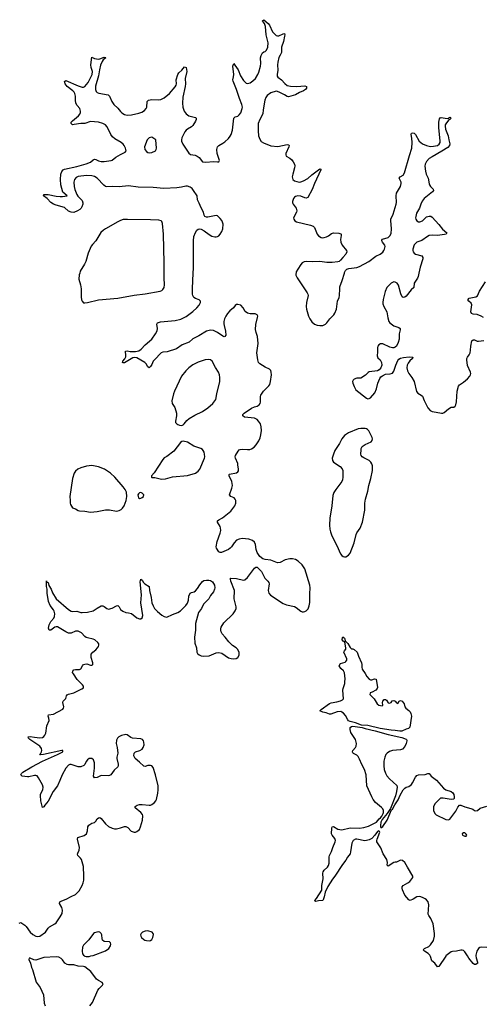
# Model space of a CAD drawing. Header units: inches. Extents: x 1649826 to 1814874, y 507393 to 641959.
# Tile 25 of 131: x 1711756 to 1718540, y 569291 to 583710. Entities that reach past the tile are written whole.
import ezdxf

# ---------------------------------------------------------------- set-up
doc = ezdxf.new("R2010")
doc.units = ezdxf.units.IN
doc.header["$MEASUREMENT"] = 0
for name, color, linetype in [('B7516', 7, 'Continuous'), ('B7517', 7, 'Continuous'), ('B7518', 7, 'Continuous')]:
    doc.layers.add(name, color=color, linetype=linetype)

msp = doc.modelspace()

# ---------------------------------------------------------------- linework, layer by layer
at = {"layer": 'B7516', "color": 6}
for points, elevation in [([(1712784, 569270), (1712823, 569317), (1712901, 569499), (1712917, 569523), (1712969, 569570), (1712976, 569590), (1712962, 569610), (1712910, 569639), (1712882, 569662), (1712797, 569770), (1712710, 569839), (1712690, 569847), (1712610, 569849), (1712550, 569868), (1712470, 569869), (1712450, 569873), (1712414, 569894), (1712383, 569943), (1712363, 569963), (1712330, 569980), (1712290, 569986), (1712110, 569976), (1711990, 569938), (1711962, 569942), (1711910, 569965), (1711893, 569967), (1711891, 569950), (1711916, 569896), (1711930, 569831), (1711943, 569803), (1711997, 569617), (1712056, 569536), (1712104, 569430), (1712115, 569310), (1712128, 569270)], 600), ([(1712703, 570000), (1712710, 569995), (1712730, 569990), (1712770, 569994), (1712797, 570000)], 600), ([(1717994, 570000), (1717990, 569997), (1717890, 569844), (1717870, 569838), (1717830, 569894), (1717787, 569927), (1717769, 569990), (1717764, 570000)], 500), ([(1718432, 570000), (1718435, 569970), (1718455, 569910), (1718454, 569890), (1718450, 569887), (1718430, 569876), (1718410, 569876), (1718390, 569890), (1718330, 569967), (1718309, 570000)], 500)]:
    msp.add_lwpolyline(points, dxfattribs=dict(at, elevation=elevation))
at = {"layer": 'B7517', "color": 6}
for points, elevation in [([(1711750, 570479), (1711770, 570488), (1711830, 570451), (1711850, 570432), (1711909, 570350), (1711950, 570313), (1711990, 570290), (1712010, 570285), (1712050, 570288), (1712133, 570350), (1712172, 570408), (1712190, 570426), (1712270, 570468), (1712290, 570483), (1712350, 570572), (1712377, 570623), (1712380, 570670), (1712372, 570710), (1712339, 570770), (1712343, 570790), (1712372, 570808), (1712438, 570830), (1712508, 570872), (1712570, 570901), (1712598, 570922), (1712626, 570954), (1712671, 571029), (1712687, 571070), (1712696, 571110), (1712695, 571170), (1712689, 571310), (1712682, 571342), (1712658, 571410), (1712645, 571430), (1712606, 571470), (1712603, 571490), (1712607, 571507), (1712626, 571550), (1712633, 571587), (1712600, 571710), (1712608, 571732), (1712697, 571763), (1712732, 571788), (1712747, 571830), (1712752, 571890), (1712766, 571914), (1712810, 571944), (1712850, 571955), (1712870, 571974), (1712890, 572010), (1712910, 572024), (1712930, 572026), (1712950, 572013), (1713012, 571932), (1713056, 571896), (1713107, 571870), (1713143, 571863), (1713170, 571863), (1713230, 571874), (1713290, 571895), (1713310, 571897), (1713340, 571880), (1713388, 571828), (1713400, 571820), (1713430, 571812), (1713450, 571813), (1713470, 571822), (1713507, 571853), (1713526, 571890), (1713554, 571990), (1713557, 572050), (1713551, 572070), (1713530, 572100), (1713444, 572170), (1713446, 572190), (1713473, 572207), (1713510, 572217), (1713550, 572219), (1713652, 572208), (1713670, 572209), (1713690, 572218), (1713730, 572249), (1713748, 572270), (1713757, 572290), (1713777, 572383), (1713784, 572430), (1713781, 572490), (1713745, 572650), (1713710, 572758), (1713690, 572783), (1713670, 572791), (1713630, 572790), (1713590, 572774), (1713570, 572777), (1713510, 572836), (1713444, 572890), (1713426, 572930), (1713430, 572970), (1713450, 572990), (1713513, 573007), (1713549, 573030), (1713563, 573050), (1713576, 573090), (1713573, 573130), (1713567, 573150), (1713551, 573171), (1713530, 573181), (1713407, 573187), (1713380, 573200), (1713330, 573238), (1713310, 573245), (1713245, 573230), (1713207, 573210), (1713186, 573190), (1713170, 573159), (1713167, 573110), (1713182, 573050), (1713190, 572970), (1713176, 572910), (1713177, 572890), (1713199, 572810), (1713199, 572790), (1713190, 572770), (1713139, 572721), (1713090, 572654), (1713070, 572642), (1713050, 572638), (1712950, 572642), (1712890, 572615), (1712849, 572610), (1712836, 572630), (1712851, 572750), (1712850, 572830), (1712835, 572870), (1712810, 572889), (1712790, 572893), (1712771, 572889), (1712750, 572874), (1712730, 572849), (1712710, 572805), (1712692, 572788), (1712651, 572770), (1712610, 572768), (1712510, 572802), (1712490, 572802), (1712470, 572792), (1712430, 572750), (1712376, 572650), (1712345, 572570), (1712307, 572493), (1712246, 572410), (1712170, 572267), (1712122, 572210), (1712110, 572184), (1712090, 572174), (1712065, 572270), (1712059, 572350), (1712062, 572370), (1712095, 572430), (1712100, 572470), (1712090, 572504), (1712030, 572607), (1712010, 572635), (1711990, 572644), (1711970, 572644), (1711890, 572623), (1711870, 572623), (1711793, 572633), (1711780, 572640), (1711774, 572650), (1711783, 572670), (1711802, 572690), (1711931, 572770), (1712089, 572851), (1712311, 572950), (1712385, 572990), (1712386, 573006), (1712370, 573010), (1712106, 572950), (1712065, 572945), (1712048, 572948), (1712045, 572950), (1712059, 572961), (1712077, 572990), (1712082, 573010), (1712077, 573037), (1712050, 573070), (1711905, 573170), (1711885, 573190), (1711881, 573210), (1711910, 573215), (1711970, 573202), (1712050, 573194), (1712090, 573201), (1712108, 573212), (1712125, 573235), (1712136, 573264), (1712155, 573370), (1712188, 573450), (1712184, 573484), (1712173, 573510), (1712177, 573530), (1712250, 573538), (1712387, 573613), (1712398, 573630), (1712403, 573650), (1712387, 573713), (1712394, 573730), (1712430, 573770), (1712439, 573810), (1712450, 573824), (1712470, 573834), (1712547, 573853), (1712665, 573910), (1712690, 573927), (1712688, 573950), (1712674, 573970), (1712598, 574050), (1712541, 574130), (1712530, 574150), (1712531, 574170), (1712550, 574190), (1712570, 574196), (1712630, 574193), (1712650, 574202), (1712674, 574250), (1712690, 574266), (1712710, 574275), (1712737, 574277), (1712790, 574257), (1712810, 574256), (1712819, 574261), (1712824, 574270), (1712824, 574290), (1712801, 574370), (1712803, 574417), (1712824, 574450), (1712870, 574483), (1712896, 574510), (1712909, 574530), (1712915, 574550), (1712912, 574570), (1712900, 574590), (1712856, 574630), (1712830, 574641), (1712750, 574657), (1712730, 574665), (1712710, 574678), (1712662, 574730), (1712610, 574754), (1712570, 574754), (1712510, 574725), (1712470, 574727), (1712430, 574745), (1712310, 574818), (1712290, 574821), (1712270, 574813), (1712210, 574770), (1712187, 574770), (1712179, 574799), (1712189, 574850), (1712210, 574895), (1712253, 574947), (1712264, 574970), (1712269, 575010), (1712261, 575050), (1712252, 575070), (1712203, 575130), (1712176, 575190), (1712157, 575310), (1712156, 575370), (1712149, 575411), (1712150, 575494), (1712151, 575471), (1712170, 575467), (1712184, 575424), (1712215, 575370), (1712238, 575318), (1712291, 575231), (1712470, 575075), (1712510, 575049), (1712530, 575045), (1712590, 575048), (1712650, 575030), (1712670, 575028), (1712750, 575033), (1712830, 575054), (1712890, 575095), (1712950, 575126), (1712970, 575127), (1712990, 575119), (1713030, 575087), (1713057, 575077), (1713110, 575091), (1713170, 575125), (1713190, 575130), (1713210, 575114), (1713233, 575073), (1713267, 575047), (1713310, 575028), (1713350, 575026), (1713390, 575013), (1713470, 574950), (1713510, 574937), (1713530, 574938), (1713549, 574950), (1713557, 574983), (1713530, 575170), (1713539, 575290), (1713521, 575479), (1713530, 575519), (1713550, 575505), (1713569, 575470), (1713589, 575449), (1713652, 575410), (1713657, 575350), (1713680, 575250), (1713689, 575170), (1713707, 575127), (1713729, 575089), (1713770, 575042), (1713836, 574990), (1713870, 574969), (1713910, 574961), (1713990, 575001), (1714070, 575028), (1714108, 575052), (1714139, 575081), (1714185, 575130), (1714212, 575168), (1714224, 575210), (1714232, 575270), (1714249, 575311), (1714270, 575324), (1714310, 575333), (1714330, 575346), (1714359, 575381), (1714390, 575436), (1714430, 575483), (1714450, 575496), (1714490, 575505), (1714524, 575504), (1714550, 575496), (1714576, 575476), (1714605, 575430), (1714612, 575390), (1714609, 575370), (1714590, 575330), (1714550, 575280), (1714522, 575230), (1714448, 575150), (1714415, 575090), (1714372, 575030), (1714330, 574870), (1714329, 574770), (1714314, 574670), (1714320, 574580), (1714344, 574510), (1714349, 574450), (1714360, 574430), (1714382, 574410), (1714410, 574397), (1714450, 574388), (1714530, 574395), (1714630, 574440), (1714670, 574444), (1714712, 574432), (1714810, 574367), (1714850, 574355), (1714890, 574350), (1714923, 574357), (1714949, 574370), (1714970, 574405), (1714969, 574450), (1714944, 574490), (1714924, 574510), (1714870, 574548), (1714818, 574598), (1714765, 574670), (1714719, 574719), (1714704, 574744), (1714698, 574770), (1714698, 574790), (1714706, 574814), (1714743, 574877), (1714880, 575010), (1714910, 575056), (1714922, 575090), (1714924, 575110), (1714896, 575230), (1714897, 575350), (1714848, 575490), (1714842, 575518), (1714843, 575530), (1714847, 575533), (1714930, 575529), (1715030, 575505), (1715050, 575507), (1715090, 575540), (1715190, 575677), (1715210, 575694), (1715230, 575694), (1715295, 575630), (1715342, 575530), (1715389, 575489), (1715403, 575470), (1715408, 575448), (1715390, 575350), (1715404, 575310), (1715425, 575285), (1715610, 575160), (1715660, 575140), (1715775, 575115), (1715802, 575102), (1715870, 575049), (1715890, 575041), (1715910, 575038), (1715930, 575044), (1715950, 575056), (1715975, 575085), (1715993, 575127), (1716004, 575176), (1716001, 575301), (1716007, 575390), (1716003, 575430), (1715929, 575669), (1715890, 575729), (1715830, 575783), (1715790, 575807), (1715750, 575815), (1715710, 575816), (1715640, 575800), (1715570, 575759), (1715530, 575755), (1715430, 575795), (1715350, 575803), (1715315, 575815), (1715268, 575848), (1715229, 575909), (1715216, 575950), (1715206, 576026), (1715190, 576061), (1715163, 576083), (1715110, 576101), (1715010, 576111), (1714970, 576105), (1714930, 576090), (1714895, 576050), (1714857, 575990), (1714838, 575970), (1714810, 575951), (1714709, 575909), (1714690, 575906), (1714670, 575917), (1714636, 575970), (1714630, 575990), (1714645, 576070), (1714688, 576190), (1714697, 576230), (1714694, 576270), (1714689, 576289), (1714649, 576350), (1714651, 576370), (1714672, 576388), (1714723, 576417), (1714845, 576515), (1714904, 576590), (1714920, 576630), (1714919, 576670), (1714911, 576691), (1714892, 576710), (1714846, 576730), (1714827, 576750), (1714862, 576850), (1714869, 576890), (1714860, 576950), (1714819, 577030), (1714821, 577050), (1714826, 577054), (1714927, 577073), (1714950, 577090), (1714956, 577104), (1714957, 577130), (1714950, 577190), (1714946, 577210), (1714914, 577290), (1714909, 577310), (1714915, 577330), (1714951, 577390), (1714970, 577410), (1714984, 577416), (1715010, 577421), (1715090, 577415), (1715122, 577418), (1715150, 577427), (1715188, 577452), (1715217, 577483), (1715256, 577544), (1715274, 577586), (1715287, 577630), (1715293, 577693), (1715290, 577750), (1715278, 577790), (1715250, 577833), (1715230, 577854), (1715190, 577874), (1715047, 577890), (1715022, 577910), (1715020, 577930), (1715040, 577950), (1715150, 578020), (1715190, 578040), (1715230, 578052), (1715260, 578070), (1715275, 578090), (1715282, 578110), (1715279, 578190), (1715285, 578210), (1715322, 578270), (1715402, 578350), (1715414, 578370), (1715427, 578410), (1715440, 578510), (1715437, 578550), (1715430, 578572), (1715410, 578595), (1715350, 578624), (1715272, 578672), (1715252, 578692), (1715239, 578730), (1715225, 578830), (1715248, 578970), (1715234, 579070), (1715216, 579130), (1715208, 579172), (1715213, 579247), (1715238, 579350), (1715239, 579370), (1715233, 579390), (1715201, 579401), (1715130, 579404), (1715090, 579412), (1715057, 579437), (1715026, 579490), (1714990, 579529), (1714950, 579542), (1714930, 579538), (1714910, 579524), (1714883, 579490), (1714830, 579445), (1714796, 579410), (1714771, 579370), (1714754, 579330), (1714744, 579290), (1714742, 579258), (1714746, 579230), (1714769, 579150), (1714771, 579090), (1714760, 579070), (1714750, 579066), (1714730, 579075), (1714650, 579130), (1714590, 579157), (1714550, 579162), (1714490, 579148), (1714379, 579081), (1714290, 579035), (1714234, 578986), (1714134, 578950), (1714050, 578890), (1713913, 578847), (1713850, 578840), (1713828, 578832), (1713727, 578730), (1713711, 578710), (1713690, 578659), (1713670, 578631), (1713650, 578614), (1713630, 578625), (1713606, 578670), (1713589, 578690), (1713470, 578760), (1713437, 578763), (1713410, 578758), (1713290, 578684), (1713270, 578683), (1713259, 578690), (1713263, 578710), (1713294, 578746), (1713307, 578773), (1713311, 578791), (1713305, 578855), (1713330, 578860), (1713373, 578853), (1713450, 578852), (1713498, 578862), (1713535, 578885), (1713590, 578949), (1713691, 579030), (1713744, 579110), (1713766, 579154), (1713774, 579190), (1713761, 579250), (1713770, 579270), (1713814, 579286), (1714030, 579303), (1714116, 579324), (1714190, 579365), (1714290, 579438), (1714349, 579490), (1714383, 579530), (1714401, 579570), (1714401, 579590), (1714382, 579610), (1714329, 579629), (1714303, 579643), (1714289, 579669), (1714287, 579690), (1714286, 579774), (1714294, 580000)], 600), ([(1712634, 580000), (1712626, 579974), (1712621, 579910), (1712644, 579830), (1712654, 579770), (1712653, 579650), (1712660, 579610), (1712670, 579586), (1712690, 579565), (1712710, 579563), (1712750, 579569), (1712910, 579608), (1713190, 579631), (1713430, 579674), (1713590, 579694), (1713810, 579736), (1713834, 579746), (1713850, 579760), (1713869, 579790), (1713874, 579830), (1713870, 579930), (1713871, 580000)], 700), ([(1715800, 580000), (1715798, 579990), (1715799, 579970), (1715815, 579930), (1715965, 579710), (1715974, 579690), (1715978, 579670), (1715955, 579570), (1715947, 579510), (1715952, 579470), (1715983, 579370), (1716001, 579330), (1716030, 579288), (1716070, 579251), (1716110, 579236), (1716150, 579232), (1716190, 579234), (1716230, 579250), (1716251, 579270), (1716295, 579330), (1716354, 579390), (1716369, 579411), (1716390, 579470), (1716406, 579590), (1716430, 579640), (1716438, 579670), (1716439, 579770), (1716443, 579797), (1716477, 579890), (1716507, 580000)], 600), ([(1717598, 580000), (1717588, 579952), (1717576, 579924), (1717530, 579850), (1717523, 579790), (1717485, 579755), (1717410, 579660), (1717390, 579646), (1717370, 579642), (1717353, 579653), (1717336, 579696), (1717301, 579821), (1717280, 579850), (1717250, 579868), (1717230, 579870), (1717190, 579853), (1717130, 579787), (1717102, 579730), (1717075, 579615), (1717068, 579570), (1717070, 579550), (1717084, 579510), (1717130, 579430), (1717143, 579343), (1717159, 579290), (1717175, 579270), (1717230, 579229), (1717305, 579205), (1717322, 579190), (1717323, 579170), (1717309, 579111), (1717307, 579030), (1717296, 578984), (1717270, 578931), (1717250, 578913), (1717230, 578905), (1717210, 578906), (1717175, 578915), (1717070, 578964), (1717037, 578963), (1717010, 578950), (1716998, 578930), (1716993, 578910), (1716994, 578846), (1716989, 578790), (1716999, 578759), (1717031, 578730), (1717051, 578690), (1717057, 578650), (1717043, 578610), (1717016, 578584), (1716990, 578570), (1716870, 578553), (1716854, 578546), (1716815, 578505), (1716750, 578463), (1716690, 578461), (1716652, 578448), (1716634, 578430), (1716626, 578410), (1716629, 578390), (1716650, 578337), (1716676, 578290), (1716830, 578169), (1716850, 578160), (1716870, 578163), (1716890, 578172), (1716954, 578246), (1716976, 578304), (1716999, 578390), (1717026, 578454), (1717042, 578478), (1717063, 578497), (1717110, 578520), (1717178, 578522), (1717210, 578533), (1717230, 578563), (1717258, 578650), (1717290, 578721), (1717302, 578738), (1717330, 578754), (1717375, 578765), (1717454, 578774), (1717510, 578770), (1717506, 578750), (1717464, 578716), (1717439, 578681), (1717428, 578650), (1717423, 578610), (1717432, 578570), (1717449, 578530), (1717495, 578470), (1717527, 578410), (1717564, 578264), (1717582, 578242), (1717630, 578214), (1717650, 578195), (1717673, 578133), (1717730, 578026), (1717765, 577985), (1717792, 577972), (1717850, 577965), (1717930, 577947), (1717950, 577950), (1717970, 577960), (1718030, 578012), (1718070, 578037), (1718110, 578035), (1718127, 578053), (1718137, 578070), (1718147, 578113), (1718158, 578270), (1718178, 578342), (1718190, 578364), (1718250, 578400), (1718310, 578453), (1718343, 578490), (1718354, 578510), (1718357, 578530), (1718354, 578550), (1718307, 578647), (1718298, 578730), (1718300, 578750), (1718309, 578770), (1718336, 578804), (1718348, 578832), (1718355, 578870), (1718357, 578930), (1718372, 579008), (1718390, 579024), (1718410, 579021), (1718450, 579004), (1718470, 579001), (1718550, 579013)], 600), ([(1718544, 579350), (1718511, 579371), (1718452, 579392), (1718390, 579396), (1718366, 579406), (1718360, 579430), (1718373, 579533), (1718361, 579561), (1718328, 579590), (1718314, 579610), (1718332, 579630), (1718429, 579651), (1718454, 579666), (1718486, 579734), (1718572, 579870)], 600), ([(1717764, 570000), (1717759, 570010), (1717734, 570034), (1717679, 570070), (1717659, 570090), (1717680, 570110), (1717742, 570138), (1717770, 570162), (1717810, 570227), (1717827, 570290), (1717827, 570330), (1717807, 570470), (1717772, 570550), (1717742, 570590), (1717735, 570610), (1717744, 570750), (1717733, 570790), (1717710, 570821), (1717690, 570837), (1717650, 570857), (1717610, 570869), (1717570, 570865), (1717513, 570830), (1717470, 570814), (1717450, 570822), (1717392, 570892), (1717359, 570970), (1717352, 570990), (1717353, 571010), (1717369, 571031), (1717438, 571070), (1717464, 571090), (1717508, 571150), (1717508, 571170), (1717430, 571298), (1717394, 571370), (1717356, 571396), (1717330, 571400), (1717270, 571372), (1717250, 571372), (1717230, 571366), (1717150, 571313), (1717141, 571321), (1717136, 571330), (1717138, 571370), (1717131, 571411), (1717075, 571495), (1717042, 571582), (1716980, 571670), (1716980, 571690), (1716986, 571710), (1717025, 571810), (1717023, 571823), (1717014, 571834), (1716990, 571822), (1716952, 571768), (1716910, 571722), (1716870, 571701), (1716830, 571689), (1716807, 571687), (1716690, 571710), (1716670, 571708), (1716638, 571690), (1716616, 571650), (1716598, 571522), (1716590, 571496), (1716552, 571448), (1716530, 571403), (1716481, 571339), (1716370, 571170), (1716334, 571126), (1716263, 571017), (1716225, 570935), (1716213, 570867), (1716199, 570821), (1716190, 570810), (1716130, 570808), (1716090, 570798), (1716080, 570800), (1716073, 570810), (1716099, 570841), (1716175, 570965), (1716176, 571030), (1716196, 571130), (1716191, 571210), (1716196, 571230), (1716210, 571255), (1716261, 571299), (1716277, 571323), (1716284, 571356), (1716283, 571450), (1716288, 571470), (1716321, 571530), (1716336, 571590), (1716374, 571670), (1716376, 571690), (1716370, 571720), (1716331, 571770), (1716321, 571790), (1716322, 571870), (1716330, 571892), (1716350, 571896), (1716410, 571857), (1716468, 571848), (1716590, 571876), (1716730, 571873), (1716790, 571880), (1716858, 571902), (1716979, 571961), (1717018, 572010), (1717037, 572023), (1717055, 572045), (1717075, 572085), (1717079, 572101), (1717079, 572130), (1717070, 572153), (1717050, 572176), (1716965, 572245), (1716931, 572290), (1716908, 572330), (1716837, 572490), (1716825, 572650), (1716802, 572730), (1716761, 572801), (1716730, 572883), (1716710, 572919), (1716690, 572939), (1716643, 572963), (1716633, 572973), (1716627, 572990), (1716633, 573010), (1716670, 573050), (1716680, 573070), (1716684, 573110), (1716669, 573170), (1716603, 573270), (1716590, 573316), (1716593, 573347), (1716610, 573362), (1716630, 573364), (1716766, 573346), (1716810, 573329), (1716958, 573298), (1717150, 573242), (1717350, 573199), (1717410, 573174), (1717417, 573170), (1717420, 573160), (1717422, 573150), (1717411, 573109), (1717390, 573068), (1717356, 573030), (1717330, 573018), (1717210, 573006), (1717170, 572994), (1717132, 572970), (1717113, 572950), (1717097, 572910), (1717086, 572850), (1717083, 572783), (1717091, 572730), (1717110, 572676), (1717130, 572639), (1717170, 572591), (1717274, 572494), (1717278, 572470), (1717270, 572406), (1717254, 572346), (1717182, 572158), (1717134, 572086), (1717061, 571999), (1717041, 571959), (1717034, 571910), (1717037, 571890), (1717042, 571882), (1717050, 571879), (1717070, 571894), (1717134, 571990), (1717199, 572141), (1717210, 572151), (1717245, 572215), (1717294, 572286), (1717325, 572355), (1717370, 572432), (1717390, 572458), (1717410, 572473), (1717450, 572481), (1717488, 572512), (1717505, 572535), (1717550, 572617), (1717570, 572640), (1717591, 572651), (1717690, 572658), (1717730, 572671), (1717750, 572671), (1717761, 572650), (1717779, 572630), (1717856, 572576), (1717956, 572456), (1717994, 572434), (1718071, 572410), (1718097, 572390), (1718110, 572362), (1718116, 572330), (1718116, 572310), (1718110, 572295), (1718068, 572292), (1717952, 572312), (1717912, 572308), (1717836, 572230), (1717813, 572190), (1717810, 572170), (1717813, 572130), (1717830, 572087), (1717850, 572068), (1717990, 571999), (1718030, 571993), (1718050, 572002), (1718138, 572122), (1718170, 572180), (1718190, 572207), (1718210, 572209), (1718270, 572184), (1718359, 572159), (1718387, 572147), (1718410, 572129), (1718430, 572123), (1718457, 572130), (1718497, 572163), (1718590, 572191)], 500), ([(1712797, 570000), (1712830, 570008), (1713010, 570073), (1713058, 570110), (1713086, 570150), (1713091, 570170), (1713087, 570190), (1713070, 570207), (1712993, 570213), (1712969, 570229), (1712961, 570250), (1712956, 570310), (1712950, 570329), (1712930, 570350), (1712910, 570353), (1712886, 570350), (1712850, 570338), (1712834, 570326), (1712766, 570234), (1712690, 570158), (1712673, 570127), (1712668, 570070), (1712677, 570030), (1712690, 570009), (1712703, 570000)], 600), ([(1718590, 570123), (1718510, 570128), (1718490, 570123), (1718470, 570111), (1718445, 570070), (1718432, 570010), (1718432, 570000)], 500), ([(1718309, 570000), (1718270, 570062), (1718250, 570078), (1718230, 570084), (1718210, 570083), (1718150, 570071), (1718090, 570067), (1718070, 570060), (1718030, 570033), (1717994, 570000)], 500)]:
    msp.add_lwpolyline(points, dxfattribs=dict(at, elevation=elevation))
for points, elevation in [([(1714515, 578735), (1714470, 578728), (1714370, 578695), (1714290, 578657), (1714230, 578612), (1714187, 578570), (1714122, 578490), (1714019, 578270), (1714005, 578230), (1713982, 578130), (1713989, 578090), (1714025, 578030), (1714049, 577950), (1714050, 577910), (1714034, 577830), (1714037, 577810), (1714053, 577790), (1714070, 577781), (1714092, 577772), (1714130, 577769), (1714150, 577776), (1714165, 577790), (1714201, 577839), (1714237, 577870), (1714320, 577920), (1714430, 577971), (1714510, 578024), (1714583, 578090), (1714625, 578150), (1714640, 578230), (1714686, 578410), (1714687, 578470), (1714678, 578510), (1714663, 578550), (1714619, 578619), (1714571, 578711), (1714550, 578731)], 700), ([(1716810, 577725), (1716750, 577725), (1716710, 577717), (1716570, 577660), (1716510, 577620), (1716470, 577571), (1716437, 577503), (1716370, 577400), (1716348, 577350), (1716331, 577290), (1716335, 577255), (1716350, 577230), (1716446, 577166), (1716475, 577135), (1716483, 577110), (1716484, 577010), (1716479, 576970), (1716470, 576950), (1716380, 576830), (1716355, 576785), (1716338, 576742), (1716323, 576590), (1716293, 576410), (1716291, 576310), (1716296, 576250), (1716303, 576210), (1716325, 576150), (1716397, 576010), (1716450, 575890), (1716470, 575863), (1716490, 575847), (1716510, 575842), (1716530, 575845), (1716570, 575871), (1716590, 575898), (1716653, 576050), (1716678, 576170), (1716690, 576195), (1716738, 576262), (1716774, 576350), (1716808, 576530), (1716809, 576630), (1716818, 576690), (1716850, 576804), (1716865, 576890), (1716894, 576990), (1716921, 577110), (1716917, 577177), (1716908, 577208), (1716896, 577230), (1716870, 577254), (1716792, 577292), (1716767, 577310), (1716752, 577330), (1716747, 577347), (1716751, 577410), (1716755, 577430), (1716770, 577458), (1716810, 577489), (1716898, 577530), (1716915, 577550), (1716920, 577570), (1716916, 577590), (1716863, 577690), (1716848, 577708), (1716830, 577720)], 600), ([(1714150, 577540), (1714127, 577533), (1714110, 577520), (1714010, 577394), (1713910, 577313), (1713870, 577292), (1713850, 577272), (1713725, 577075), (1713684, 577030), (1713684, 577010), (1713690, 577005), (1713733, 577007), (1713830, 576983), (1713890, 576986), (1713990, 577018), (1714210, 577036), (1714327, 577070), (1714350, 577082), (1714370, 577099), (1714390, 577129), (1714460, 577290), (1714464, 577310), (1714462, 577350), (1714456, 577376), (1714442, 577402), (1714430, 577415), (1714409, 577429), (1714303, 577463), (1714210, 577523)], 700), ([(1712810, 577182), (1712733, 577173), (1712650, 577150), (1712605, 577130), (1712570, 577097), (1712555, 577070), (1712530, 576990), (1712490, 576730), (1712496, 576670), (1712494, 576630), (1712500, 576610), (1712530, 576564), (1712570, 576547), (1712610, 576523), (1712630, 576518), (1712710, 576515), (1712790, 576500), (1712890, 576509), (1713010, 576535), (1713070, 576532), (1713170, 576514), (1713210, 576523), (1713241, 576539), (1713262, 576558), (1713283, 576590), (1713316, 576670), (1713326, 576730), (1713319, 576790), (1713300, 576830), (1713271, 576870), (1713150, 577012), (1713083, 577070), (1712998, 577130), (1712910, 577163)], 700), ([(1713530, 576788), (1713510, 576784), (1713503, 576777), (1713493, 576767), (1713487, 576750), (1713493, 576710), (1713510, 576698), (1713530, 576702), (1713550, 576713), (1713567, 576730), (1713570, 576750), (1713550, 576778)], 700), ([(1716524, 574604), (1716530, 574605), (1716556, 574576), (1716590, 574515), (1716610, 574499), (1716630, 574496), (1716650, 574487), (1716695, 574450), (1716715, 574390), (1716759, 574290), (1716764, 574270), (1716762, 574230), (1716770, 574198), (1716810, 574137), (1716835, 574090), (1716870, 574053), (1716890, 574042), (1716910, 574044), (1716950, 574059), (1716971, 574051), (1716991, 573930), (1716986, 573914), (1716967, 573893), (1716916, 573864), (1716887, 573853), (1716883, 573850), (1716882, 573830), (1716945, 573765), (1716986, 573690), (1717010, 573671), (1717059, 573661), (1717068, 573672), (1717064, 573710), (1717068, 573732), (1717090, 573754), (1717110, 573754), (1717124, 573744), (1717148, 573708), (1717170, 573701), (1717190, 573711), (1717206, 573734), (1717230, 573741), (1717251, 573731), (1717270, 573705), (1717290, 573698), (1717309, 573730), (1717330, 573741), (1717353, 573733), (1717382, 573690), (1717394, 573650), (1717407, 573630), (1717450, 573596), (1717470, 573574), (1717482, 573550), (1717491, 573510), (1717466, 573350), (1717448, 573332), (1717410, 573319), (1717350, 573290), (1717317, 573290), (1717250, 573303), (1717190, 573307), (1717030, 573332), (1716850, 573372), (1716760, 573380), (1716670, 573413), (1716590, 573433), (1716570, 573442), (1716556, 573456), (1716522, 573522), (1716496, 573556), (1716472, 573572), (1716457, 573577), (1716404, 573576), (1716310, 573538), (1716290, 573538), (1716242, 573562), (1716194, 573570), (1716150, 573590), (1716166, 573610), (1716290, 573698), (1716312, 573708), (1716398, 573722), (1716450, 573737), (1716481, 573750), (1716493, 573767), (1716486, 573890), (1716490, 573917), (1716513, 573990), (1716516, 574016), (1716517, 574057), (1716508, 574148), (1716494, 574174), (1716454, 574210), (1716432, 574250), (1716450, 574281), (1716518, 574302), (1716530, 574310), (1716541, 574330), (1716541, 574350), (1716500, 574450), (1716507, 574470), (1716527, 574490), (1716530, 574510), (1716516, 574596), (1716489, 574610), (1716477, 574630), (1716478, 574662), (1716487, 574673), (1716510, 574651)], 500), ([(1718250, 571805), (1718233, 571790), (1718237, 571770), (1718270, 571755), (1718290, 571754), (1718300, 571770), (1718290, 571785), (1718270, 571801)], 500), ([(1713630, 570367), (1713590, 570364), (1713551, 570350), (1713531, 570330), (1713525, 570310), (1713530, 570290), (1713540, 570270), (1713570, 570242), (1713589, 570229), (1713610, 570224), (1713650, 570220), (1713670, 570226), (1713690, 570239), (1713706, 570270), (1713713, 570313), (1713709, 570330), (1713693, 570350)], 600)]:
    msp.add_lwpolyline(points, close=True, dxfattribs=dict(at, elevation=elevation))
at = {"layer": 'B7518', "color": 6}
for points, elevation in [([(1714294, 580000), (1714297, 580070), (1714300, 580470), (1714306, 580534), (1714330, 580595), (1714350, 580626), (1714370, 580643), (1714390, 580649), (1714410, 580644), (1714457, 580617), (1714530, 580563), (1714570, 580541), (1714610, 580530), (1714630, 580529), (1714650, 580535), (1714670, 580547), (1714690, 580570), (1714713, 580607), (1714730, 580650), (1714734, 580714), (1714726, 580746), (1714713, 580770), (1714690, 580801), (1714659, 580830), (1714650, 580838), (1714630, 580844), (1714510, 580819), (1714490, 580818), (1714463, 580830), (1714454, 580850), (1714445, 580890), (1714410, 580953), (1714384, 581024), (1714360, 581070), (1714351, 581130), (1714300, 581210), (1714278, 581238), (1714250, 581260), (1714210, 581274), (1714187, 581273), (1714124, 581256), (1714053, 581247), (1713863, 581237), (1713710, 581253), (1713490, 581257), (1713350, 581275), (1713210, 581263), (1713110, 581269), (1713030, 581265), (1713010, 581270), (1712986, 581286), (1712890, 581389), (1712850, 581414), (1712810, 581424), (1712731, 581429), (1712610, 581415), (1712581, 581399), (1712560, 581370), (1712550, 581330), (1712552, 581268), (1712562, 581222), (1712590, 581150), (1712605, 581125), (1712670, 581061), (1712680, 581030), (1712678, 581010), (1712666, 580970), (1712655, 580950), (1712635, 580930), (1712603, 580910), (1712547, 580887), (1712509, 580890), (1712470, 580908), (1712410, 580962), (1712290, 580992), (1712250, 581007), (1712212, 581032), (1712159, 581090), (1712106, 581130), (1712109, 581150), (1712128, 581152), (1712171, 581150), (1712290, 581125), (1712350, 581120), (1712381, 581119), (1712449, 581130), (1712387, 581187), (1712359, 581290), (1712351, 581370), (1712358, 581450), (1712370, 581488), (1712390, 581514), (1712410, 581523), (1712590, 581559), (1712730, 581598), (1712794, 581626), (1712830, 581658), (1712850, 581668), (1712870, 581665), (1712910, 581645), (1712950, 581634), (1712990, 581634), (1713094, 581646), (1713110, 581651), (1713165, 581695), (1713230, 581738), (1713300, 581770), (1713313, 581790), (1713303, 581830), (1713286, 581870), (1713269, 581890), (1713242, 581910), (1713150, 581964), (1713114, 581994), (1713089, 582029), (1713052, 582112), (1713030, 582148), (1713009, 582170), (1712972, 582192), (1712911, 582209), (1712790, 582220), (1712710, 582191), (1712650, 582190), (1712554, 582174), (1712530, 582172), (1712508, 582190), (1712510, 582210), (1712528, 582230), (1712616, 582304), (1712635, 582325), (1712645, 582350), (1712646, 582370), (1712636, 582410), (1712596, 582456), (1712578, 582490), (1712570, 582530), (1712572, 582592), (1712562, 582630), (1712551, 582650), (1712532, 582670), (1712450, 582731), (1712423, 582770), (1712413, 582807), (1712430, 582818), (1712610, 582740), (1712670, 582720), (1712690, 582720), (1712710, 582733), (1712757, 582790), (1712817, 582910), (1712822, 582950), (1712802, 583010), (1712797, 583050), (1712810, 583162), (1712815, 583155), (1712830, 583153), (1712850, 583142), (1712910, 583134), (1712930, 583138), (1712990, 583162), (1713010, 583156), (1713014, 583150), (1712979, 583121), (1712961, 583099), (1712937, 583043), (1712922, 582978), (1712909, 582890), (1712863, 582737), (1712864, 582690), (1712877, 582657), (1712890, 582644), (1712915, 582635), (1713051, 582610), (1713071, 582591), (1713104, 582510), (1713132, 582470), (1713194, 582414), (1713230, 582367), (1713250, 582348), (1713290, 582324), (1713330, 582313), (1713390, 582317), (1713500, 582340), (1713544, 582356), (1713581, 582379), (1713609, 582410), (1713615, 582430), (1713623, 582510), (1713641, 582530), (1713690, 582542), (1713784, 582536), (1713819, 582541), (1713870, 582567), (1713949, 582630), (1714032, 582728), (1714045, 582750), (1714049, 582770), (1714046, 582830), (1714070, 582910), (1714085, 582930), (1714129, 582971), (1714170, 583022), (1714190, 583011), (1714200, 582950), (1714175, 582850), (1714181, 582770), (1714179, 582730), (1714144, 582576), (1714138, 582490), (1714145, 582430), (1714165, 582370), (1714191, 582330), (1714230, 582302), (1714330, 582277), (1714336, 582270), (1714339, 582250), (1714330, 582223), (1714290, 582159), (1714270, 582142), (1714210, 582107), (1714190, 582091), (1714173, 582070), (1714130, 581981), (1714123, 581950), (1714125, 581930), (1714144, 581890), (1714230, 581754), (1714257, 581737), (1714325, 581725), (1714353, 581713), (1714380, 581690), (1714430, 581629), (1714478, 581622), (1714590, 581636), (1714650, 581627), (1714669, 581631), (1714679, 581650), (1714647, 581750), (1714643, 581810), (1714652, 581848), (1714670, 581870), (1714730, 581900), (1714759, 581921), (1714811, 581969), (1714837, 582003), (1714851, 582030), (1714868, 582092), (1714889, 582270), (1714910, 582287), (1714950, 582300), (1714970, 582315), (1714990, 582344), (1715012, 582410), (1715015, 582430), (1715008, 582470), (1714974, 582554), (1714931, 582690), (1714879, 582810), (1714875, 582830), (1714886, 582874), (1714889, 582910), (1714876, 583030), (1714889, 583070), (1714903, 583043), (1714954, 582974), (1714988, 582888), (1715030, 582818), (1715070, 582780), (1715090, 582774), (1715130, 582787), (1715170, 582813), (1715209, 582850), (1715243, 582910), (1715257, 582943), (1715281, 583030), (1715285, 583070), (1715281, 583150), (1715290, 583188), (1715310, 583224), (1715330, 583239), (1715350, 583247), (1715370, 583264), (1715387, 583310), (1715390, 583370), (1715361, 583490), (1715352, 583612), (1715337, 583657), (1715321, 583681), (1715308, 583690), (1715310, 583696), (1715330, 583710), (1715390, 583655), (1715411, 583630), (1715455, 583535), (1715483, 583503), (1715510, 583480), (1715530, 583473), (1715550, 583474), (1715610, 583504), (1715630, 583507), (1715635, 583490), (1715633, 583470), (1715614, 583390), (1715588, 583310), (1715589, 583230), (1715567, 583193), (1715550, 583155), (1715533, 583090), (1715528, 583050), (1715532, 582970), (1715523, 582910), (1715525, 582885), (1715534, 582870), (1715589, 582830), (1715634, 582774), (1715670, 582749), (1715717, 582737), (1715810, 582730), (1715930, 582743), (1715953, 582733), (1715954, 582710), (1715938, 582690), (1715911, 582669), (1715850, 582645), (1715790, 582611), (1715690, 582581), (1715670, 582584), (1715632, 582612), (1715562, 582642), (1715530, 582661), (1715510, 582665), (1715430, 582637), (1715378, 582602), (1715356, 582570), (1715343, 582530), (1715318, 582390), (1715314, 582330), (1715270, 582250), (1715248, 582190), (1715244, 582084), (1715251, 582010), (1715270, 581961), (1715290, 581929), (1715326, 581906), (1715430, 581862), (1715535, 581855), (1715670, 581881), (1715690, 581880), (1715696, 581876), (1715699, 581870), (1715695, 581850), (1715651, 581750), (1715649, 581729), (1715656, 581710), (1715710, 581681), (1715737, 581657), (1715758, 581630), (1715775, 581595), (1715780, 581570), (1715779, 581541), (1715752, 581450), (1715745, 581410), (1715747, 581390), (1715754, 581370), (1715776, 581350), (1715810, 581339), (1715850, 581333), (1715870, 581335), (1715910, 581349), (1715973, 581387), (1716030, 581438), (1716130, 581513), (1716150, 581524), (1716162, 581522), (1716165, 581510), (1716068, 581310), (1716036, 581224), (1715973, 581107), (1715950, 581099), (1715930, 581102), (1715870, 581127), (1715828, 581132), (1715790, 581123), (1715775, 581110), (1715762, 581090), (1715747, 581050), (1715748, 581030), (1715756, 581010), (1715800, 580950), (1715809, 580930), (1715810, 580910), (1715807, 580890), (1715764, 580810), (1715766, 580790), (1715784, 580764), (1715808, 580748), (1716010, 580703), (1716050, 580688), (1716070, 580667), (1716110, 580570), (1716130, 580547), (1716170, 580521), (1716190, 580517), (1716210, 580519), (1716248, 580530), (1716276, 580544), (1716321, 580579), (1716350, 580588), (1716424, 580584), (1716456, 580576), (1716460, 580570), (1716462, 580550), (1716450, 580490), (1716457, 580450), (1716474, 580410), (1716538, 580330), (1716543, 580310), (1716530, 580276), (1716484, 580230), (1716453, 580187), (1716430, 580170), (1716410, 580163), (1716330, 580156), (1716250, 580155), (1716150, 580168), (1716037, 580163), (1715950, 580171), (1715918, 580162), (1715892, 580148), (1715870, 580127), (1715824, 580056), (1715804, 580016), (1715800, 580000)], 600), ([(1716507, 580000), (1716510, 580010), (1716523, 580037), (1716545, 580055), (1716573, 580067), (1716690, 580081), (1716730, 580095), (1716863, 580170), (1716970, 580245), (1717030, 580275), (1717070, 580306), (1717087, 580330), (1717096, 580350), (1717103, 580390), (1717097, 580410), (1717064, 580450), (1717054, 580470), (1717056, 580484), (1717066, 580494), (1717150, 580523), (1717174, 580546), (1717190, 580579), (1717198, 580650), (1717185, 580770), (1717188, 580790), (1717219, 580861), (1717265, 581010), (1717268, 581032), (1717263, 581130), (1717270, 581170), (1717328, 581270), (1717339, 581310), (1717338, 581330), (1717310, 581390), (1717326, 581410), (1717367, 581433), (1717389, 581470), (1717460, 581720), (1717496, 581830), (1717501, 581910), (1717496, 581976), (1717485, 582030), (1717490, 582047), (1717510, 582053), (1717530, 582048), (1717550, 582030), (1717602, 581930), (1717651, 581891), (1717708, 581868), (1717770, 581855), (1717810, 581856), (1717868, 581870), (1717897, 581890), (1717908, 581910), (1717911, 581930), (1717889, 582130), (1717890, 582212), (1717900, 582260), (1717910, 582275), (1717922, 582278), (1718010, 582261), (1718032, 582268), (1718050, 582283), (1718059, 582279), (1718063, 582270), (1718054, 582250), (1718038, 582242), (1718001, 582199), (1717983, 582170), (1717980, 582150), (1717986, 582106), (1718026, 582010), (1718034, 581950), (1718050, 581891), (1718046, 581870), (1718019, 581841), (1717936, 581784), (1717790, 581703), (1717750, 581676), (1717710, 581634), (1717690, 581597), (1717685, 581565), (1717694, 581490), (1717705, 581450), (1717732, 581390), (1717746, 581306), (1717752, 581290), (1717766, 581270), (1717808, 581230), (1717810, 581210), (1717796, 581190), (1717674, 581090), (1717646, 581054), (1717625, 581010), (1717605, 580950), (1717564, 580876), (1717551, 580830), (1717550, 580810), (1717554, 580790), (1717570, 580764), (1717590, 580752), (1717610, 580750), (1717650, 580763), (1717710, 580823), (1717750, 580835), (1717772, 580832), (1717790, 580820), (1717890, 580710), (1717943, 580643), (1718008, 580590), (1717996, 580570), (1717975, 580565), (1717870, 580551), (1717790, 580557), (1717750, 580550), (1717724, 580536), (1717641, 580479), (1717570, 580450), (1717547, 580433), (1717530, 580411), (1717510, 580350), (1717509, 580330), (1717515, 580310), (1717529, 580289), (1717550, 580277), (1717640, 580250), (1717656, 580230), (1717656, 580210), (1717615, 580085), (1717598, 580000)], 600), ([(1713871, 580000), (1713872, 580150), (1713858, 580570), (1713847, 580727), (1713835, 580755), (1713824, 580764), (1713790, 580774), (1713670, 580780), (1713334, 580786), (1713270, 580782), (1713230, 580769), (1713190, 580750), (1713010, 580650), (1712981, 580630), (1712945, 580595), (1712870, 580474), (1712820, 580420), (1712804, 580396), (1712759, 580290), (1712724, 580170), (1712705, 580130), (1712642, 580030), (1712634, 580000)], 700)]:
    msp.add_lwpolyline(points, dxfattribs=dict(at, elevation=elevation))
at = {"layer": 'B7518', "color": 6, "elevation": 600}
msp.add_lwpolyline([(1713688, 581988), (1713670, 581987), (1713650, 581978), (1713619, 581950), (1713580, 581850), (1713586, 581810), (1713610, 581778), (1713630, 581766), (1713650, 581761), (1713690, 581765), (1713743, 581790), (1713755, 581810), (1713758, 581830), (1713750, 581949)], close=True, dxfattribs=at)

doc.saveas('drawing.dxf')
